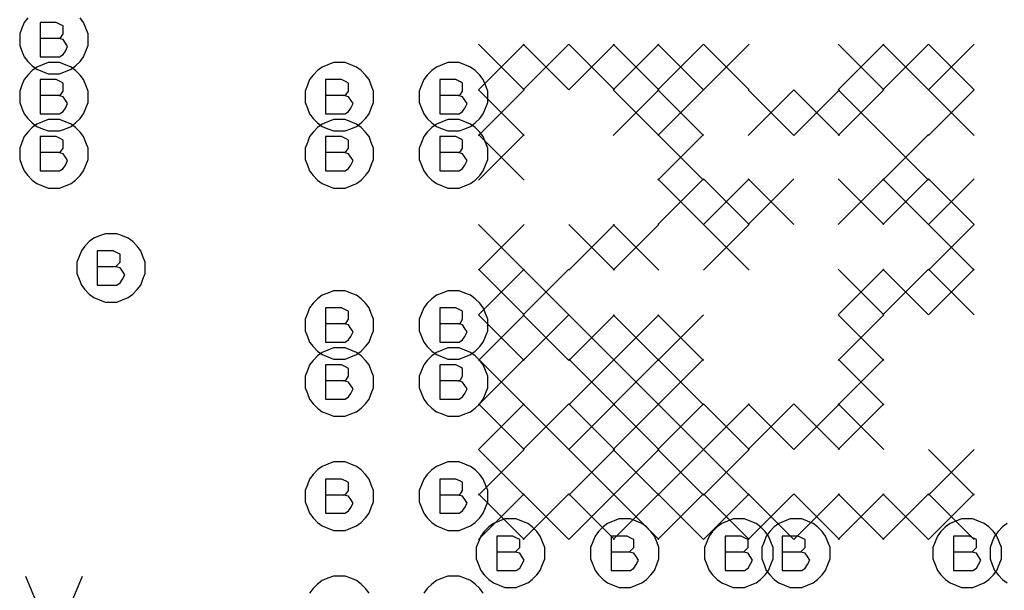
# Model space of a CAD drawing. Extents: x 28 to 61, y 25 to 46.
# Tile 18 of 50: x 36.85 to 37.713, y 30.678 to 31.178. Entities that reach past the tile are written whole.
import ezdxf

# ---------------------------------------------------------------- set-up
doc = ezdxf.new("R2010")
doc.units = 0
doc.layers.add('RVP8-IFD_F_fab', color=2, linetype='CONTINUOUS')

msp = doc.modelspace()

# ---------------------------------------------------------------- linework, layer by layer
at = {"layer": 'RVP8-IFD_F_fab'}
for points in [[(36.857, 31.179), (36.854, 31.175), (36.852, 31.17), (36.85, 31.165), (36.85, 31.16), (36.85, 31.155), (36.852, 31.15), (36.854, 31.145), (36.857, 31.141), (36.861, 31.137), (36.865, 31.134), (36.87, 31.132), (36.875, 31.13), (36.88, 31.13), (36.885, 31.13), (36.89, 31.132), (36.895, 31.134), (36.899, 31.137), (36.903, 31.141), (36.906, 31.145), (36.908, 31.15), (36.91, 31.155), (36.91, 31.16), (36.91, 31.16), (36.91, 31.165), (36.908, 31.17), (36.906, 31.175), (36.903, 31.179)], [(36.884, 31.161), (36.886, 31.162), (36.888, 31.165), (36.888, 31.168), (36.888, 31.172), (36.886, 31.173), (36.882, 31.175), (36.868, 31.175), (36.868, 31.145), (36.885, 31.145), (36.888, 31.147), (36.89, 31.15), (36.892, 31.154), (36.89, 31.157), (36.888, 31.16), (36.884, 31.161), (36.868, 31.161)], [(37.252, 31.156), (37.292, 31.116)], [(37.292, 31.156), (37.252, 31.116)], [(37.291, 31.156), (37.331, 31.116)], [(37.331, 31.156), (37.291, 31.116)], [(37.331, 31.156), (37.371, 31.116)], [(37.371, 31.156), (37.331, 31.116)], [(37.37, 31.156), (37.41, 31.116)], [(37.41, 31.156), (37.37, 31.116)], [(37.409, 31.156), (37.449, 31.116)], [(37.449, 31.156), (37.409, 31.116)], [(37.449, 31.156), (37.489, 31.116)], [(37.489, 31.156), (37.449, 31.116)], [(37.567, 31.156), (37.607, 31.116)], [(37.607, 31.156), (37.567, 31.116)], [(37.606, 31.156), (37.646, 31.116)], [(37.646, 31.156), (37.606, 31.116)], [(37.646, 31.156), (37.686, 31.116)], [(37.686, 31.156), (37.646, 31.116)], [(36.884, 31.111), (36.886, 31.112), (36.888, 31.115), (36.888, 31.118), (36.888, 31.122), (36.886, 31.123), (36.882, 31.125), (36.868, 31.125), (36.868, 31.095), (36.885, 31.095), (36.888, 31.097), (36.89, 31.1), (36.892, 31.104), (36.89, 31.107), (36.888, 31.11), (36.884, 31.111), (36.868, 31.111)], [(37.134, 31.111), (37.136, 31.112), (37.138, 31.115), (37.138, 31.118), (37.138, 31.122), (37.136, 31.123), (37.132, 31.125), (37.118, 31.125), (37.118, 31.095), (37.135, 31.095), (37.138, 31.097), (37.14, 31.1), (37.142, 31.104), (37.14, 31.107), (37.138, 31.11), (37.134, 31.111), (37.118, 31.111)], [(37.234, 31.111), (37.236, 31.112), (37.238, 31.115), (37.238, 31.118), (37.238, 31.122), (37.236, 31.123), (37.232, 31.125), (37.218, 31.125), (37.218, 31.095), (37.235, 31.095), (37.238, 31.097), (37.24, 31.1), (37.242, 31.104), (37.24, 31.107), (37.238, 31.11), (37.234, 31.111), (37.218, 31.111)], [(37.252, 31.116), (37.292, 31.076)], [(37.292, 31.116), (37.252, 31.076)], [(37.37, 31.116), (37.41, 31.076)], [(37.41, 31.116), (37.37, 31.076)], [(37.409, 31.116), (37.449, 31.076)], [(37.449, 31.116), (37.409, 31.076)], [(37.488, 31.116), (37.528, 31.076)], [(37.528, 31.116), (37.488, 31.076)], [(37.528, 31.116), (37.568, 31.076)], [(37.568, 31.116), (37.528, 31.076)], [(37.567, 31.116), (37.607, 31.076)], [(37.607, 31.116), (37.567, 31.076)], [(37.646, 31.116), (37.686, 31.076)], [(37.686, 31.116), (37.646, 31.076)], [(37.252, 31.077), (37.292, 31.037)], [(37.292, 31.077), (37.252, 31.037)], [(37.409, 31.077), (37.449, 31.037)], [(37.449, 31.077), (37.409, 31.037)], [(37.606, 31.077), (37.646, 31.037)], [(37.646, 31.077), (37.606, 31.037)], [(36.884, 31.061), (36.886, 31.062), (36.888, 31.065), (36.888, 31.068), (36.888, 31.072), (36.886, 31.073), (36.882, 31.075), (36.868, 31.075), (36.868, 31.045), (36.885, 31.045), (36.888, 31.047), (36.89, 31.05), (36.892, 31.054), (36.89, 31.057), (36.888, 31.06), (36.884, 31.061), (36.868, 31.061)], [(37.134, 31.061), (37.136, 31.062), (37.138, 31.065), (37.138, 31.068), (37.138, 31.072), (37.136, 31.073), (37.132, 31.075), (37.118, 31.075), (37.118, 31.045), (37.135, 31.045), (37.138, 31.047), (37.14, 31.05), (37.142, 31.054), (37.14, 31.057), (37.138, 31.06), (37.134, 31.061), (37.118, 31.061)], [(37.234, 31.061), (37.236, 31.062), (37.238, 31.065), (37.238, 31.068), (37.238, 31.072), (37.236, 31.073), (37.232, 31.075), (37.218, 31.075), (37.218, 31.045), (37.235, 31.045), (37.238, 31.047), (37.24, 31.05), (37.242, 31.054), (37.24, 31.057), (37.238, 31.06), (37.234, 31.061), (37.218, 31.061)], [(37.409, 31.038), (37.449, 30.998)], [(37.449, 31.038), (37.409, 30.998)], [(37.449, 31.038), (37.489, 30.998)], [(37.489, 31.038), (37.449, 30.998)], [(37.488, 31.038), (37.528, 30.998)], [(37.528, 31.038), (37.488, 30.998)], [(37.567, 31.038), (37.607, 30.998)], [(37.607, 31.038), (37.567, 30.998)], [(37.606, 31.038), (37.646, 30.998)], [(37.646, 31.038), (37.606, 30.998)], [(37.646, 31.038), (37.686, 30.998)], [(37.686, 31.038), (37.646, 30.998)], [(37.252, 30.998), (37.292, 30.958)], [(37.292, 30.998), (37.252, 30.958)], [(37.331, 30.998), (37.371, 30.958)], [(37.371, 30.998), (37.331, 30.958)], [(37.37, 30.998), (37.41, 30.958)], [(37.41, 30.998), (37.37, 30.958)], [(37.449, 30.998), (37.489, 30.958)], [(37.489, 30.998), (37.449, 30.958)], [(37.646, 30.998), (37.686, 30.958)], [(37.686, 30.998), (37.646, 30.958)], [(36.934, 30.961), (36.936, 30.963), (36.938, 30.965), (36.938, 30.969), (36.938, 30.972), (36.936, 30.973), (36.932, 30.975), (36.918, 30.975), (36.918, 30.945), (36.935, 30.945), (36.938, 30.947), (36.94, 30.95), (36.942, 30.954), (36.94, 30.957), (36.938, 30.96), (36.934, 30.961), (36.918, 30.961)], [(37.252, 30.959), (37.292, 30.919)], [(37.292, 30.959), (37.252, 30.919)], [(37.291, 30.959), (37.331, 30.919)], [(37.331, 30.959), (37.291, 30.919)], [(37.567, 30.959), (37.607, 30.919)], [(37.607, 30.959), (37.567, 30.919), (37.607, 30.879)], [(37.606, 30.959), (37.646, 30.919)], [(37.646, 30.959), (37.606, 30.919)], [(37.646, 30.959), (37.686, 30.919)], [(37.686, 30.959), (37.646, 30.919)], [(37.134, 30.911), (37.136, 30.912), (37.138, 30.915), (37.138, 30.918), (37.138, 30.922), (37.136, 30.923), (37.132, 30.925), (37.118, 30.925), (37.118, 30.895), (37.135, 30.895), (37.138, 30.897), (37.14, 30.9), (37.142, 30.904), (37.14, 30.907), (37.138, 30.91), (37.134, 30.911), (37.118, 30.911)], [(37.234, 30.911), (37.236, 30.912), (37.238, 30.915), (37.238, 30.918), (37.238, 30.922), (37.236, 30.923), (37.232, 30.925), (37.218, 30.925), (37.218, 30.895), (37.235, 30.895), (37.238, 30.897), (37.24, 30.9), (37.242, 30.904), (37.24, 30.907), (37.238, 30.91), (37.234, 30.911), (37.218, 30.911)], [(37.252, 30.919), (37.292, 30.879)], [(37.292, 30.919), (37.252, 30.879)], [(37.291, 30.919), (37.331, 30.879)], [(37.331, 30.919), (37.291, 30.879)], [(37.331, 30.919), (37.371, 30.879)], [(37.371, 30.919), (37.331, 30.879)], [(37.37, 30.919), (37.41, 30.879)], [(37.41, 30.919), (37.37, 30.879)], [(37.409, 30.919), (37.449, 30.879)], [(37.449, 30.919), (37.409, 30.879)], [(37.607, 30.919), (37.567, 30.879)], [(37.252, 30.88), (37.292, 30.84)], [(37.292, 30.88), (37.252, 30.84)], [(37.331, 30.88), (37.371, 30.84)], [(37.371, 30.88), (37.331, 30.84)], [(37.37, 30.88), (37.41, 30.84)], [(37.41, 30.88), (37.37, 30.84)], [(37.409, 30.88), (37.449, 30.84)], [(37.449, 30.88), (37.409, 30.84)], [(37.567, 30.88), (37.607, 30.84)], [(37.607, 30.88), (37.567, 30.84)], [(37.134, 30.861), (37.136, 30.862), (37.138, 30.865), (37.138, 30.868), (37.138, 30.872), (37.136, 30.873), (37.132, 30.875), (37.118, 30.875), (37.118, 30.845), (37.135, 30.845), (37.138, 30.847), (37.14, 30.85), (37.142, 30.854), (37.14, 30.857), (37.138, 30.86), (37.134, 30.861), (37.118, 30.861)], [(37.234, 30.861), (37.236, 30.862), (37.238, 30.865), (37.238, 30.868), (37.238, 30.872), (37.236, 30.873), (37.232, 30.875), (37.218, 30.875), (37.218, 30.845), (37.235, 30.845), (37.238, 30.847), (37.24, 30.85), (37.242, 30.854), (37.24, 30.857), (37.238, 30.86), (37.234, 30.861), (37.218, 30.861)], [(37.252, 30.841), (37.292, 30.801)], [(37.292, 30.841), (37.252, 30.801)], [(37.291, 30.841), (37.331, 30.801)], [(37.331, 30.841), (37.291, 30.801)], [(37.331, 30.841), (37.371, 30.801)], [(37.371, 30.841), (37.331, 30.801)], [(37.37, 30.841), (37.41, 30.801)], [(37.41, 30.841), (37.37, 30.801)], [(37.409, 30.841), (37.449, 30.801)], [(37.449, 30.841), (37.409, 30.801)], [(37.449, 30.841), (37.489, 30.801)], [(37.489, 30.841), (37.449, 30.801)], [(37.488, 30.841), (37.528, 30.801)], [(37.528, 30.841), (37.488, 30.801)], [(37.528, 30.841), (37.568, 30.801)], [(37.568, 30.841), (37.528, 30.801)], [(37.567, 30.841), (37.607, 30.801)], [(37.607, 30.841), (37.567, 30.801)], [(37.252, 30.801), (37.292, 30.761)], [(37.292, 30.801), (37.252, 30.761)], [(37.331, 30.801), (37.371, 30.761)], [(37.371, 30.801), (37.331, 30.761)], [(37.37, 30.801), (37.41, 30.761)], [(37.41, 30.801), (37.37, 30.761)], [(37.409, 30.801), (37.449, 30.761)], [(37.449, 30.801), (37.409, 30.761)], [(37.449, 30.801), (37.489, 30.761)], [(37.489, 30.801), (37.449, 30.761)], [(37.646, 30.801), (37.686, 30.761)], [(37.686, 30.801), (37.646, 30.761)], [(37.134, 30.761), (37.136, 30.762), (37.138, 30.765), (37.138, 30.768), (37.138, 30.772), (37.136, 30.773), (37.132, 30.775), (37.118, 30.775), (37.118, 30.745), (37.135, 30.745), (37.138, 30.747), (37.14, 30.75), (37.142, 30.754), (37.14, 30.757), (37.138, 30.76), (37.134, 30.761), (37.118, 30.761)], [(37.234, 30.761), (37.236, 30.762), (37.238, 30.765), (37.238, 30.768), (37.238, 30.772), (37.236, 30.773), (37.232, 30.775), (37.218, 30.775), (37.218, 30.745), (37.235, 30.745), (37.238, 30.747), (37.24, 30.75), (37.242, 30.754), (37.24, 30.757), (37.238, 30.76), (37.234, 30.761), (37.218, 30.761)], [(37.252, 30.762), (37.292, 30.722)], [(37.292, 30.762), (37.252, 30.722)], [(37.291, 30.762), (37.331, 30.722)], [(37.331, 30.762), (37.291, 30.722)], [(37.331, 30.762), (37.371, 30.722)], [(37.371, 30.762), (37.331, 30.722)], [(37.37, 30.762), (37.41, 30.722)], [(37.41, 30.762), (37.37, 30.722)], [(37.409, 30.762), (37.449, 30.722)], [(37.449, 30.762), (37.409, 30.722)], [(37.449, 30.762), (37.489, 30.722)], [(37.489, 30.762), (37.449, 30.722)], [(37.488, 30.762), (37.528, 30.722)], [(37.528, 30.762), (37.488, 30.722)], [(37.528, 30.762), (37.568, 30.722)], [(37.568, 30.762), (37.528, 30.722)], [(37.567, 30.762), (37.607, 30.722)], [(37.607, 30.762), (37.567, 30.722)], [(37.606, 30.762), (37.646, 30.722)], [(37.646, 30.762), (37.606, 30.722)], [(37.646, 30.762), (37.686, 30.722)], [(37.686, 30.762), (37.646, 30.722)], [(37.715, 30.736), (37.711, 30.733), (37.707, 30.729), (37.704, 30.725), (37.702, 30.72), (37.7, 30.715), (37.7, 30.71), (37.7, 30.705), (37.702, 30.7), (37.704, 30.695), (37.707, 30.691), (37.711, 30.687), (37.715, 30.684)], [(37.284, 30.711), (37.286, 30.713), (37.288, 30.715), (37.288, 30.719), (37.288, 30.722), (37.286, 30.723), (37.282, 30.725), (37.268, 30.725), (37.268, 30.695), (37.285, 30.695), (37.288, 30.697), (37.29, 30.7), (37.292, 30.704), (37.29, 30.707), (37.288, 30.71), (37.284, 30.711), (37.268, 30.711)], [(37.384, 30.711), (37.386, 30.713), (37.388, 30.715), (37.388, 30.719), (37.388, 30.722), (37.386, 30.723), (37.382, 30.725), (37.368, 30.725), (37.368, 30.695), (37.385, 30.695), (37.388, 30.697), (37.39, 30.7), (37.392, 30.704), (37.39, 30.707), (37.388, 30.71), (37.384, 30.711), (37.368, 30.711)], [(37.484, 30.711), (37.486, 30.713), (37.488, 30.715), (37.488, 30.719), (37.488, 30.722), (37.486, 30.723), (37.482, 30.725), (37.468, 30.725), (37.468, 30.695), (37.485, 30.695), (37.488, 30.697), (37.49, 30.7), (37.492, 30.704), (37.49, 30.707), (37.488, 30.71), (37.484, 30.711), (37.468, 30.711)], [(37.534, 30.711), (37.536, 30.713), (37.538, 30.715), (37.538, 30.719), (37.538, 30.722), (37.536, 30.723), (37.532, 30.725), (37.518, 30.725), (37.518, 30.695), (37.535, 30.695), (37.538, 30.697), (37.54, 30.7), (37.542, 30.704), (37.54, 30.707), (37.538, 30.71), (37.534, 30.711), (37.518, 30.711)], [(37.684, 30.711), (37.686, 30.713), (37.688, 30.715), (37.688, 30.719), (37.688, 30.722), (37.686, 30.723), (37.682, 30.725), (37.668, 30.725), (37.668, 30.695), (37.685, 30.695), (37.688, 30.697), (37.69, 30.7), (37.692, 30.704), (37.69, 30.707), (37.688, 30.71), (37.684, 30.711), (37.668, 30.711)], [(36.855, 30.69), (36.88, 30.63), (36.905, 30.69)], [(37.156, 30.675), (37.153, 30.679), (37.149, 30.683), (37.145, 30.686), (37.14, 30.688), (37.135, 30.69), (37.13, 30.69), (37.125, 30.69), (37.12, 30.688), (37.115, 30.686), (37.111, 30.683), (37.107, 30.679), (37.104, 30.675)], [(37.256, 30.675), (37.253, 30.679), (37.249, 30.683), (37.245, 30.686), (37.24, 30.688), (37.235, 30.69), (37.23, 30.69), (37.225, 30.69), (37.22, 30.688), (37.215, 30.686), (37.211, 30.683), (37.207, 30.679), (37.204, 30.675)]]:
    msp.add_lwpolyline(points, dxfattribs=at)
for points in [[(36.91, 31.11), (36.91, 31.115), (36.908, 31.12), (36.906, 31.125), (36.903, 31.129), (36.899, 31.133), (36.895, 31.136), (36.89, 31.138), (36.885, 31.14), (36.88, 31.14), (36.875, 31.14), (36.87, 31.138), (36.865, 31.136), (36.861, 31.133), (36.857, 31.129), (36.854, 31.125), (36.852, 31.12), (36.85, 31.115), (36.85, 31.11), (36.85, 31.105), (36.852, 31.1), (36.854, 31.095), (36.857, 31.091), (36.861, 31.087), (36.865, 31.084), (36.87, 31.082), (36.875, 31.08), (36.88, 31.08), (36.885, 31.08), (36.89, 31.082), (36.895, 31.084), (36.899, 31.087), (36.903, 31.091), (36.906, 31.095), (36.908, 31.1), (36.91, 31.105), (36.91, 31.11)], [(37.16, 31.11), (37.16, 31.115), (37.158, 31.12), (37.156, 31.125), (37.153, 31.129), (37.149, 31.133), (37.145, 31.136), (37.14, 31.138), (37.135, 31.14), (37.13, 31.14), (37.125, 31.14), (37.12, 31.138), (37.115, 31.136), (37.111, 31.133), (37.107, 31.129), (37.104, 31.125), (37.102, 31.12), (37.1, 31.115), (37.1, 31.11), (37.1, 31.105), (37.102, 31.1), (37.104, 31.095), (37.107, 31.091), (37.111, 31.087), (37.115, 31.084), (37.12, 31.082), (37.125, 31.08), (37.13, 31.08), (37.135, 31.08), (37.14, 31.082), (37.145, 31.084), (37.149, 31.087), (37.153, 31.091), (37.156, 31.095), (37.158, 31.1), (37.16, 31.105), (37.16, 31.11)], [(37.26, 31.11), (37.26, 31.115), (37.258, 31.12), (37.256, 31.125), (37.253, 31.129), (37.249, 31.133), (37.245, 31.136), (37.24, 31.138), (37.235, 31.14), (37.23, 31.14), (37.225, 31.14), (37.22, 31.138), (37.215, 31.136), (37.211, 31.133), (37.207, 31.129), (37.204, 31.125), (37.202, 31.12), (37.2, 31.115), (37.2, 31.11), (37.2, 31.105), (37.202, 31.1), (37.204, 31.095), (37.207, 31.091), (37.211, 31.087), (37.215, 31.084), (37.22, 31.082), (37.225, 31.08), (37.23, 31.08), (37.235, 31.08), (37.24, 31.082), (37.245, 31.084), (37.249, 31.087), (37.253, 31.091), (37.256, 31.095), (37.258, 31.1), (37.26, 31.105), (37.26, 31.11)], [(36.91, 31.06), (36.91, 31.065), (36.908, 31.07), (36.906, 31.075), (36.903, 31.079), (36.899, 31.083), (36.895, 31.086), (36.89, 31.088), (36.885, 31.09), (36.88, 31.09), (36.875, 31.09), (36.87, 31.088), (36.865, 31.086), (36.861, 31.083), (36.857, 31.079), (36.854, 31.075), (36.852, 31.07), (36.85, 31.065), (36.85, 31.06), (36.85, 31.055), (36.852, 31.05), (36.854, 31.045), (36.857, 31.041), (36.861, 31.037), (36.865, 31.034), (36.87, 31.032), (36.875, 31.03), (36.88, 31.03), (36.885, 31.03), (36.89, 31.032), (36.895, 31.034), (36.899, 31.037), (36.903, 31.041), (36.906, 31.045), (36.908, 31.05), (36.91, 31.055), (36.91, 31.06)], [(37.16, 31.06), (37.16, 31.065), (37.158, 31.07), (37.156, 31.075), (37.153, 31.079), (37.149, 31.083), (37.145, 31.086), (37.14, 31.088), (37.135, 31.09), (37.13, 31.09), (37.125, 31.09), (37.12, 31.088), (37.115, 31.086), (37.111, 31.083), (37.107, 31.079), (37.104, 31.075), (37.102, 31.07), (37.1, 31.065), (37.1, 31.06), (37.1, 31.055), (37.102, 31.05), (37.104, 31.045), (37.107, 31.041), (37.111, 31.037), (37.115, 31.034), (37.12, 31.032), (37.125, 31.03), (37.13, 31.03), (37.135, 31.03), (37.14, 31.032), (37.145, 31.034), (37.149, 31.037), (37.153, 31.041), (37.156, 31.045), (37.158, 31.05), (37.16, 31.055), (37.16, 31.06)], [(37.26, 31.06), (37.26, 31.065), (37.258, 31.07), (37.256, 31.075), (37.253, 31.079), (37.249, 31.083), (37.245, 31.086), (37.24, 31.088), (37.235, 31.09), (37.23, 31.09), (37.225, 31.09), (37.22, 31.088), (37.215, 31.086), (37.211, 31.083), (37.207, 31.079), (37.204, 31.075), (37.202, 31.07), (37.2, 31.065), (37.2, 31.06), (37.2, 31.055), (37.202, 31.05), (37.204, 31.045), (37.207, 31.041), (37.211, 31.037), (37.215, 31.034), (37.22, 31.032), (37.225, 31.03), (37.23, 31.03), (37.235, 31.03), (37.24, 31.032), (37.245, 31.034), (37.249, 31.037), (37.253, 31.041), (37.256, 31.045), (37.258, 31.05), (37.26, 31.055), (37.26, 31.06)], [(36.96, 30.96), (36.96, 30.965), (36.958, 30.97), (36.956, 30.975), (36.953, 30.979), (36.949, 30.983), (36.945, 30.986), (36.94, 30.988), (36.935, 30.99), (36.93, 30.99), (36.925, 30.99), (36.92, 30.988), (36.915, 30.986), (36.911, 30.983), (36.907, 30.979), (36.904, 30.975), (36.902, 30.97), (36.9, 30.965), (36.9, 30.96), (36.9, 30.955), (36.902, 30.95), (36.904, 30.945), (36.907, 30.941), (36.911, 30.937), (36.915, 30.934), (36.92, 30.932), (36.925, 30.93), (36.93, 30.93), (36.935, 30.93), (36.94, 30.932), (36.945, 30.934), (36.949, 30.937), (36.953, 30.941), (36.956, 30.945), (36.958, 30.95), (36.96, 30.955), (36.96, 30.96)], [(37.16, 30.91), (37.16, 30.915), (37.158, 30.92), (37.156, 30.925), (37.153, 30.929), (37.149, 30.933), (37.145, 30.936), (37.14, 30.938), (37.135, 30.94), (37.13, 30.94), (37.125, 30.94), (37.12, 30.938), (37.115, 30.936), (37.111, 30.933), (37.107, 30.929), (37.104, 30.925), (37.102, 30.92), (37.1, 30.915), (37.1, 30.91), (37.1, 30.905), (37.102, 30.9), (37.104, 30.895), (37.107, 30.891), (37.111, 30.887), (37.115, 30.884), (37.12, 30.882), (37.125, 30.88), (37.13, 30.88), (37.135, 30.88), (37.14, 30.882), (37.145, 30.884), (37.149, 30.887), (37.153, 30.891), (37.156, 30.895), (37.158, 30.9), (37.16, 30.905), (37.16, 30.91)], [(37.26, 30.91), (37.26, 30.915), (37.258, 30.92), (37.256, 30.925), (37.253, 30.929), (37.249, 30.933), (37.245, 30.936), (37.24, 30.938), (37.235, 30.94), (37.23, 30.94), (37.225, 30.94), (37.22, 30.938), (37.215, 30.936), (37.211, 30.933), (37.207, 30.929), (37.204, 30.925), (37.202, 30.92), (37.2, 30.915), (37.2, 30.91), (37.2, 30.905), (37.202, 30.9), (37.204, 30.895), (37.207, 30.891), (37.211, 30.887), (37.215, 30.884), (37.22, 30.882), (37.225, 30.88), (37.23, 30.88), (37.235, 30.88), (37.24, 30.882), (37.245, 30.884), (37.249, 30.887), (37.253, 30.891), (37.256, 30.895), (37.258, 30.9), (37.26, 30.905), (37.26, 30.91)], [(37.16, 30.86), (37.16, 30.865), (37.158, 30.87), (37.156, 30.875), (37.153, 30.879), (37.149, 30.883), (37.145, 30.886), (37.14, 30.888), (37.135, 30.89), (37.13, 30.89), (37.125, 30.89), (37.12, 30.888), (37.115, 30.886), (37.111, 30.883), (37.107, 30.879), (37.104, 30.875), (37.102, 30.87), (37.1, 30.865), (37.1, 30.86), (37.1, 30.855), (37.102, 30.85), (37.104, 30.845), (37.107, 30.841), (37.111, 30.837), (37.115, 30.834), (37.12, 30.832), (37.125, 30.83), (37.13, 30.83), (37.135, 30.83), (37.14, 30.832), (37.145, 30.834), (37.149, 30.837), (37.153, 30.841), (37.156, 30.845), (37.158, 30.85), (37.16, 30.855), (37.16, 30.86)], [(37.26, 30.86), (37.26, 30.865), (37.258, 30.87), (37.256, 30.875), (37.253, 30.879), (37.249, 30.883), (37.245, 30.886), (37.24, 30.888), (37.235, 30.89), (37.23, 30.89), (37.225, 30.89), (37.22, 30.888), (37.215, 30.886), (37.211, 30.883), (37.207, 30.879), (37.204, 30.875), (37.202, 30.87), (37.2, 30.865), (37.2, 30.86), (37.2, 30.855), (37.202, 30.85), (37.204, 30.845), (37.207, 30.841), (37.211, 30.837), (37.215, 30.834), (37.22, 30.832), (37.225, 30.83), (37.23, 30.83), (37.235, 30.83), (37.24, 30.832), (37.245, 30.834), (37.249, 30.837), (37.253, 30.841), (37.256, 30.845), (37.258, 30.85), (37.26, 30.855), (37.26, 30.86)], [(37.16, 30.76), (37.16, 30.765), (37.158, 30.77), (37.156, 30.775), (37.153, 30.779), (37.149, 30.783), (37.145, 30.786), (37.14, 30.788), (37.135, 30.79), (37.13, 30.79), (37.125, 30.79), (37.12, 30.788), (37.115, 30.786), (37.111, 30.783), (37.107, 30.779), (37.104, 30.775), (37.102, 30.77), (37.1, 30.765), (37.1, 30.76), (37.1, 30.755), (37.102, 30.75), (37.104, 30.745), (37.107, 30.741), (37.111, 30.737), (37.115, 30.734), (37.12, 30.732), (37.125, 30.73), (37.13, 30.73), (37.135, 30.73), (37.14, 30.732), (37.145, 30.734), (37.149, 30.737), (37.153, 30.741), (37.156, 30.745), (37.158, 30.75), (37.16, 30.755), (37.16, 30.76)], [(37.26, 30.76), (37.26, 30.765), (37.258, 30.77), (37.256, 30.775), (37.253, 30.779), (37.249, 30.783), (37.245, 30.786), (37.24, 30.788), (37.235, 30.79), (37.23, 30.79), (37.225, 30.79), (37.22, 30.788), (37.215, 30.786), (37.211, 30.783), (37.207, 30.779), (37.204, 30.775), (37.202, 30.77), (37.2, 30.765), (37.2, 30.76), (37.2, 30.755), (37.202, 30.75), (37.204, 30.745), (37.207, 30.741), (37.211, 30.737), (37.215, 30.734), (37.22, 30.732), (37.225, 30.73), (37.23, 30.73), (37.235, 30.73), (37.24, 30.732), (37.245, 30.734), (37.249, 30.737), (37.253, 30.741), (37.256, 30.745), (37.258, 30.75), (37.26, 30.755), (37.26, 30.76)], [(37.31, 30.71), (37.31, 30.715), (37.308, 30.72), (37.306, 30.725), (37.303, 30.729), (37.299, 30.733), (37.295, 30.736), (37.29, 30.738), (37.285, 30.74), (37.28, 30.74), (37.275, 30.74), (37.27, 30.738), (37.265, 30.736), (37.261, 30.733), (37.257, 30.729), (37.254, 30.725), (37.252, 30.72), (37.25, 30.715), (37.25, 30.71), (37.25, 30.705), (37.252, 30.7), (37.254, 30.695), (37.257, 30.691), (37.261, 30.687), (37.265, 30.684), (37.27, 30.682), (37.275, 30.68), (37.28, 30.68), (37.285, 30.68), (37.29, 30.682), (37.295, 30.684), (37.299, 30.687), (37.303, 30.691), (37.306, 30.695), (37.308, 30.7), (37.31, 30.705), (37.31, 30.71)], [(37.41, 30.71), (37.41, 30.715), (37.408, 30.72), (37.406, 30.725), (37.403, 30.729), (37.399, 30.733), (37.395, 30.736), (37.39, 30.738), (37.385, 30.74), (37.38, 30.74), (37.375, 30.74), (37.37, 30.738), (37.365, 30.736), (37.361, 30.733), (37.357, 30.729), (37.354, 30.725), (37.352, 30.72), (37.35, 30.715), (37.35, 30.71), (37.35, 30.705), (37.352, 30.7), (37.354, 30.695), (37.357, 30.691), (37.361, 30.687), (37.365, 30.684), (37.37, 30.682), (37.375, 30.68), (37.38, 30.68), (37.385, 30.68), (37.39, 30.682), (37.395, 30.684), (37.399, 30.687), (37.403, 30.691), (37.406, 30.695), (37.408, 30.7), (37.41, 30.705), (37.41, 30.71)], [(37.51, 30.71), (37.51, 30.715), (37.508, 30.72), (37.506, 30.725), (37.503, 30.729), (37.499, 30.733), (37.495, 30.736), (37.49, 30.738), (37.485, 30.74), (37.48, 30.74), (37.475, 30.74), (37.47, 30.738), (37.465, 30.736), (37.461, 30.733), (37.457, 30.729), (37.454, 30.725), (37.452, 30.72), (37.45, 30.715), (37.45, 30.71), (37.45, 30.705), (37.452, 30.7), (37.454, 30.695), (37.457, 30.691), (37.461, 30.687), (37.465, 30.684), (37.47, 30.682), (37.475, 30.68), (37.48, 30.68), (37.485, 30.68), (37.49, 30.682), (37.495, 30.684), (37.499, 30.687), (37.503, 30.691), (37.506, 30.695), (37.508, 30.7), (37.51, 30.705), (37.51, 30.71)], [(37.56, 30.71), (37.56, 30.715), (37.558, 30.72), (37.556, 30.725), (37.553, 30.729), (37.549, 30.733), (37.545, 30.736), (37.54, 30.738), (37.535, 30.74), (37.53, 30.74), (37.525, 30.74), (37.52, 30.738), (37.515, 30.736), (37.511, 30.733), (37.507, 30.729), (37.504, 30.725), (37.502, 30.72), (37.5, 30.715), (37.5, 30.71), (37.5, 30.705), (37.502, 30.7), (37.504, 30.695), (37.507, 30.691), (37.511, 30.687), (37.515, 30.684), (37.52, 30.682), (37.525, 30.68), (37.53, 30.68), (37.535, 30.68), (37.54, 30.682), (37.545, 30.684), (37.549, 30.687), (37.553, 30.691), (37.556, 30.695), (37.558, 30.7), (37.56, 30.705), (37.56, 30.71)], [(37.71, 30.71), (37.71, 30.715), (37.708, 30.72), (37.706, 30.725), (37.703, 30.729), (37.699, 30.733), (37.695, 30.736), (37.69, 30.738), (37.685, 30.74), (37.68, 30.74), (37.675, 30.74), (37.67, 30.738), (37.665, 30.736), (37.661, 30.733), (37.657, 30.729), (37.654, 30.725), (37.652, 30.72), (37.65, 30.715), (37.65, 30.71), (37.65, 30.705), (37.652, 30.7), (37.654, 30.695), (37.657, 30.691), (37.661, 30.687), (37.665, 30.684), (37.67, 30.682), (37.675, 30.68), (37.68, 30.68), (37.685, 30.68), (37.69, 30.682), (37.695, 30.684), (37.699, 30.687), (37.703, 30.691), (37.706, 30.695), (37.708, 30.7), (37.71, 30.705), (37.71, 30.71)]]:
    msp.add_lwpolyline(points, close=True, dxfattribs=at)

doc.saveas('drawing.dxf')
